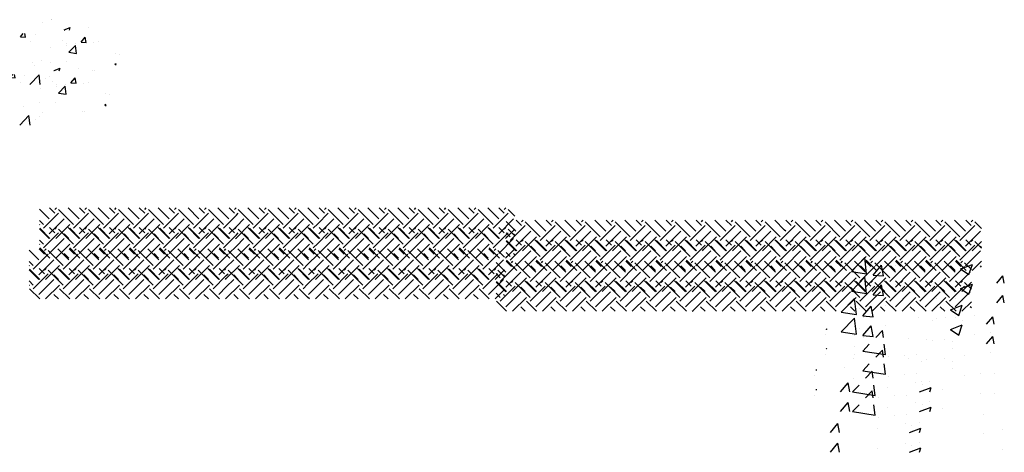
# Model space of a CAD drawing. Extents: x -210 to 4628, y -2287 to 14168.
# Tile 30 of 46: x 1486 to 2067, y 8057 to 8312. Entities that reach past the tile are written whole.
import ezdxf

# ---------------------------------------------------------------- set-up
doc = ezdxf.new("R2010")
doc.units = 0
doc.header["$LTSCALE"] = 24
doc.layers.get('0').update_dxf_attribs({"linetype": 'CONTINUOUS'})
doc.layers.add('E1', color=4, linetype='CONTINUOUS')
doc.layers.add('FIXT', color=6, linetype='CONTINUOUS')

# ---------------------------------------------------------------- blocks, each defined once
blk = doc.blocks.new('*X')
at = {"color": 0}
for p, q in [((420.95, 471.77), (415.26, 477.46)), ((424.26, 475.09), (421.11, 478.24)), ((424.26, 477.3), (425.21, 478.24)), ((435.31, 468.46), (426.47, 477.3)), ((438.63, 471.77), (432.16, 478.24)), ((441.94, 475.09), (438.78, 478.24)), ((441.94, 477.3), (442.89, 478.24)), ((452.99, 468.46), (444.15, 477.3)), ((456.3, 471.77), (449.83, 478.24)), ((459.62, 475.09), (456.46, 478.24)), ((459.62, 477.3), (460.57, 478.24)), ((470.67, 468.46), (461.83, 477.3)), ((473.98, 471.77), (467.51, 478.24)), ((477.3, 475.09), (474.14, 478.24)), ((477.3, 477.3), (478.24, 478.24)), ((488.35, 468.46), (479.51, 477.3)), ((491.66, 471.77), (485.19, 478.24)), ((494.97, 475.09), (491.82, 478.24)), ((494.97, 477.3), (495.92, 478.24)), ((506.02, 468.46), (497.18, 477.3)), ((509.34, 471.77), (502.87, 478.24)), ((512.65, 475.09), (509.5, 478.24)), ((512.65, 477.3), (513.6, 478.24)), ((523.7, 468.46), (514.86, 477.3)), ((527.02, 471.77), (520.54, 478.24)), ((530.33, 475.09), (527.17, 478.24)), ((530.33, 477.3), (531.28, 478.24)), ((541.38, 468.46), (532.54, 477.3)), ((544.69, 471.77), (538.22, 478.24)), ((548.01, 475.09), (544.85, 478.24)), ((548.01, 477.3), (548.95, 478.24)), ((559.06, 468.46), (550.22, 477.3)), ((562.37, 471.77), (555.9, 478.24)), ((565.69, 475.09), (562.53, 478.24)), ((565.69, 477.3), (566.63, 478.24)), ((576.73, 468.46), (567.9, 477.3)), ((579.44, 472.38), (573.58, 478.24)), ((583.36, 475.09), (580.21, 478.24)), ((583.36, 477.3), (584.31, 478.24)), ((594.41, 468.46), (585.57, 477.3)), ((597.73, 471.77), (591.25, 478.24)), ((601.04, 475.09), (597.88, 478.24)), ((601.04, 477.3), (601.99, 478.24)), ((612.09, 468.46), (603.25, 477.3)), ((615.4, 471.77), (608.93, 478.24)), ((618.72, 475.09), (615.56, 478.24)), ((618.72, 477.3), (619.67, 478.24)), ((629.77, 468.46), (620.93, 477.3)), ((633.08, 471.77), (626.61, 478.24)), ((636.4, 475.09), (633.24, 478.24)), ((636.4, 477.3), (637.34, 478.24)), ((647.44, 468.46), (638.61, 477.3)), ((650.76, 471.77), (644.29, 478.24)), ((654.07, 475.09), (650.92, 478.24)), ((654.07, 477.3), (655.02, 478.24)), ((665.12, 468.46), (656.28, 477.3)), ((668.44, 471.77), (661.97, 478.24)), ((671.75, 475.09), (668.59, 478.24)), ((671.75, 477.3), (672.7, 478.24)), ((682.8, 468.46), (673.96, 477.3)), ((686.11, 471.77), (679.64, 478.24)), ((689.43, 475.09), (686.27, 478.24)), ((689.43, 477.3), (690.38, 478.24)), ((695.62, 473.32), (691.64, 477.3)), ((417.63, 468.46), (415.26, 470.84)), ((417.63, 466.25), (426.47, 475.09)), ((420.95, 462.93), (429.79, 471.77)), ((435.31, 466.25), (444.15, 475.09)), ((438.63, 462.93), (447.47, 471.77)), ((452.99, 466.25), (461.83, 475.09)), ((456.3, 462.93), (465.14, 471.77)), ((470.67, 466.25), (479.51, 475.09)), ((473.98, 462.93), (482.82, 471.77)), ((488.35, 466.25), (497.18, 475.09)), ((491.66, 462.93), (500.5, 471.77)), ((506.02, 466.25), (514.86, 475.09)), ((509.34, 462.93), (518.18, 471.77)), ((523.7, 466.25), (531.44, 473.99)), ((531.44, 473.99), (532.54, 475.09)), ((531.44, 467.36), (535.85, 471.77)), ((541.38, 466.25), (550.22, 475.09)), ((544.69, 462.93), (553.53, 471.77)), ((559.06, 466.25), (567.9, 475.09)), ((562.37, 462.93), (571.21, 471.77)), ((579.44, 468.95), (585.57, 475.09)), ((580.05, 471.77), (579.44, 472.38)), ((580.05, 462.93), (588.89, 471.77)), ((594.41, 466.25), (603.25, 475.09)), ((597.73, 462.93), (606.57, 471.77)), ((612.09, 466.25), (620.93, 475.09)), ((615.4, 462.93), (624.24, 471.77)), ((629.77, 466.25), (638.61, 475.09)), ((633.08, 462.93), (641.92, 471.77)), ((647.44, 466.25), (656.28, 475.09)), ((650.76, 462.93), (659.6, 471.77)), ((665.12, 466.25), (673.96, 475.09)), ((668.44, 462.93), (677.28, 471.77)), ((682.8, 466.25), (691.64, 475.09)), ((686.11, 462.93), (694.95, 471.77)), ((415.26, 468.29), (415.43, 468.46)), ((421.43, 460.24), (415.43, 466.25)), ((424.89, 460.24), (433.1, 468.46)), ((439.11, 460.24), (433.1, 466.25)), ((442.57, 460.24), (450.78, 468.46)), ((456.78, 460.24), (450.78, 466.25)), ((460.24, 460.24), (468.46, 468.46)), ((474.46, 460.24), (468.46, 466.25)), ((477.92, 460.24), (486.14, 468.46)), ((492.14, 460.24), (486.14, 466.25)), ((495.6, 460.24), (503.81, 468.46)), ((509.82, 460.24), (503.81, 466.25)), ((513.28, 460.24), (521.49, 468.46)), ((527.5, 460.24), (521.49, 466.25)), ((527.02, 462.93), (531.44, 467.36)), ((531.44, 460.73), (539.17, 468.46)), ((545.17, 460.24), (539.17, 466.25)), ((548.63, 460.24), (556.85, 468.46)), ((562.85, 460.24), (556.85, 466.25)), ((566.31, 460.24), (574.52, 468.46)), ((579.44, 461.33), (574.52, 466.25)), ((576.73, 466.25), (579.44, 468.95)), ((583.99, 460.24), (592.2, 468.46)), ((598.21, 460.24), (592.2, 466.25)), ((601.67, 460.24), (609.88, 468.46)), ((615.88, 460.24), (609.88, 466.25)), ((619.34, 460.24), (627.56, 468.46)), ((633.56, 460.24), (627.56, 466.25)), ((637.02, 460.24), (645.23, 468.46)), ((651.24, 460.24), (645.23, 466.25)), ((654.7, 460.24), (662.91, 468.46)), ((668.92, 460.24), (662.91, 466.25)), ((672.38, 460.24), (680.59, 468.46)), ((686.59, 460.24), (680.59, 466.25)), ((690.05, 460.24), (695.62, 465.81)), ((432.48, 460.24), (429.79, 462.93)), ((450.16, 460.24), (447.47, 462.93)), ((467.83, 460.24), (465.14, 462.93)), ((485.51, 460.24), (482.82, 462.93)), ((503.19, 460.24), (500.5, 462.93)), ((520.87, 460.24), (518.18, 462.93)), ((530.95, 460.24), (531.44, 460.73)), ((538.54, 460.24), (535.85, 462.93)), ((556.22, 460.24), (553.53, 462.93)), ((573.9, 460.24), (571.21, 462.93)), ((580.53, 460.24), (579.44, 461.33)), ((591.58, 460.24), (588.89, 462.93)), ((609.25, 460.24), (606.57, 462.93)), ((626.93, 460.24), (624.24, 462.93)), ((644.61, 460.24), (641.92, 462.93)), ((662.29, 460.24), (659.6, 462.93)), ((679.97, 460.24), (677.28, 462.93)), ((695.62, 462.27), (694.95, 462.93)), ((894.23, 440.85), (902.02, 448.97)), ((903.12, 439.47), (902.02, 448.97)), ((955.58, 449.61), (955.58, 449.61)), ((904.95, 442.94), (904.95, 442.94)), ((907.04, 438.68), (911.86, 444.43)), ((913.02, 438.16), (911.86, 444.43)), ((920.44, 444.62), (920.44, 444.62)), ((958.58, 442.3), (965.58, 444.99)), ((958.58, 442.3), (963.55, 438.94)), ((963.55, 438.94), (965.58, 444.99)), ((1076.34, 443.46), (1076.34, 443.46)), ((1087.38, 446.1), (1087.38, 446.1)), ((1087.49, 446.19), (1087.49, 446.19)), ((894.23, 440.85), (903.12, 439.47)), ((907.04, 438.68), (913.02, 438.16)), ((979.98, 433.86), (983.59, 438.15)), ((984.38, 433.86), (983.59, 438.15)), ((1102.29, 434.29), (1109.29, 436.98)), ((1108.25, 433.86), (1109.29, 436.98)), ((1130.76, 436.69), (1130.76, 436.69)), ((1050.49, 426.13), (1053.62, 429.86)), ((1056.47, 425.61), (1055.68, 429.86)), ((1102.29, 434.29), (1102.93, 433.86)), ((902, 427.24), (902, 427.24)), ((933.7, 425.25), (933.7, 425.25)), ((933.7, 425.25), (933.7, 425.25)), ((944.44, 424.85), (944.44, 424.85)), ((955.38, 424.99), (955.38, 424.99)), ((1050.49, 426.13), (1056.47, 425.61)), ((1067.86, 428.41), (1067.86, 428.41)), ((1122.22, 419.86), (1127.04, 425.6)), ((1128.19, 419.33), (1127.04, 425.6)), ((959.71, 423.44), (959.71, 423.44)), ((1062.15, 420.48), (1062.15, 420.48)), ((1100.3, 421.5), (1100.3, 421.5)), ((1115.53, 418.22), (1115.53, 418.22)), ((1122.22, 419.86), (1128.19, 419.33)), ((1136.79, 419.3), (1136.79, 419.3)), ((1142.77, 420.28), (1142.77, 420.28)), ((901.39, 413.43), (901.39, 413.43)), ((966.83, 415.11), (966.83, 415.11)), ((1086.28, 412.9), (1086.28, 412.9)), ((1104.59, 418.09), (1104.59, 418.09)), ((1105.22, 415.34), (1105.22, 415.34)), ((1107.68, 407.75), (1115.46, 415.87)), ((1116.57, 406.37), (1115.46, 415.86)), ((879.2, 406.91), (879.53, 406.69)), ((879.53, 406.69), (879.69, 407.16)), ((896, 408.09), (896, 408.09)), ((941.79, 411.81), (941.79, 411.81)), ((1107.68, 407.75), (1116.57, 406.37)), ((1162.57, 406.72), (1162.57, 406.72)), ((878.64, 403.5), (878.64, 403.5)), ((908.54, 401.88), (912.54, 406.05)), ((913.02, 401.88), (912.54, 406.05)), ((976.07, 404.71), (976.07, 404.71)), ((1167.61, 405.56), (1167.61, 405.56)), ((900.86, 393.87), (904.7, 397.88)), ((914.2, 391.8), (913.49, 397.88)), ((953.68, 395.39), (953.68, 395.39)), ((1085.55, 396.16), (1085.55, 396.16)), ((1104.46, 397.25), (1104.46, 397.25)), ((900.86, 393.87), (914.2, 391.8)), ((916.12, 390.44), (916.12, 390.44)), ((925.35, 391.47), (925.35, 391.47)), ((932.49, 391.96), (932.49, 391.96)), ((1066.58, 392.26), (1066.58, 392.26)), ((1161.98, 394.03), (1163.56, 394.64)), ((1161.98, 394.03), (1163.56, 392.96)), ((1089.21, 385.15), (1089.21, 385.15)), ((1135.57, 386.01), (1135.57, 386.01)), ((1138.5, 386.51), (1138.5, 386.51)), ((978.4, 380.65), (978.4, 380.65)), ((1061.73, 369.86), (1072.63, 381.22)), ((1073.95, 369.86), (1072.63, 381.22)), ((1085.06, 379.61), (1085.06, 379.61)), ((887.79, 369.86), (892.28, 375.22)), ((893.27, 369.86), (892.28, 375.22)), ((915.49, 372.37), (915.49, 372.37)), ((931.88, 375.31), (931.88, 375.31)), ((934.44, 369.86), (941.25, 372.47)), ((935.91, 373.89), (935.91, 373.89)), ((940.37, 369.86), (941.25, 372.47)), ((940.52, 375.67), (940.52, 375.67)), ((1080.18, 376.49), (1080.18, 376.49)), ((989.29, 371.63), (989.29, 371.63))]:
    blk.add_line(p, q, dxfattribs=at)
blk = doc.blocks.new('XEBACK')
at = {"layer": 'FIXT', "color": 0}
for p in [(1082.9, 7722.49), (1358.26, 7715.24), (1082.9, 7710.91), (1358.26, 7703.65), (1076.88, 7698.42), (1352.24, 7691.17), (1076.88, 7686.84), (1352.24, 7679.59)]:
    blk.add_blockref('*X', p, dxfattribs=at)
at = {"layer": 'FIXT', "color": 0, "xscale": 0.5, "yscale": 0.5, "zscale": 0.5}
for p in [(961.63, 8088.62), (955.61, 8064.56)]:
    blk.add_blockref('*X', p, dxfattribs=at)

msp = doc.modelspace()

# ---------------------------------------------------------------- block references
at = {"layer": 'E1', "color": 0}
msp.add_blockref('XEBACK', (0, 0), dxfattribs=at)

doc.saveas('drawing.dxf')
